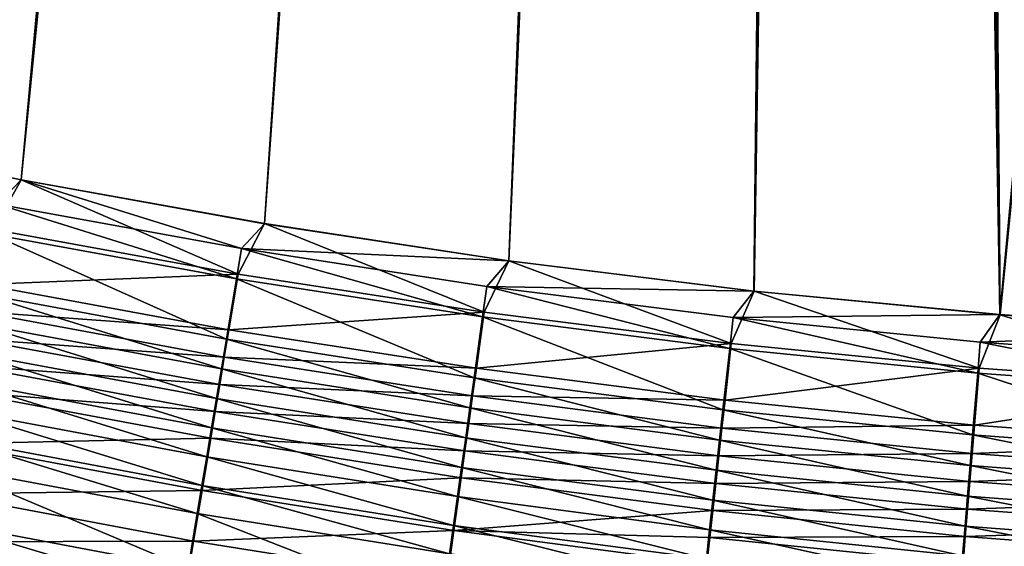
# Model space of a CAD drawing. Header units: metres. Extents: x -1 to 1402, y -1402 to 1.
# Tile 86 of 256: x 584 to 633, y -1161 to -1135. Entities that reach past the tile are written whole.
import ezdxf

# ---------------------------------------------------------------- set-up
doc = ezdxf.new("R2010")
doc.units = ezdxf.units.M

msp = doc.modelspace()

# ---------------------------------------------------------------- linework, layer by layer
at = {"layer": 'None0'}
for points in [[(548.918823, -1134.357056, -500.477753), (560.711853, -1137.509033, -500.477753), (627.612122, -711.903931, -500.477753)], [(560.718201, -1137.519531, -503.477753), (548.928528, -1134.362915, -503.477753), (624.214722, -711.682922, -503.477753)], [(627.612122, -711.903931, -500.477753), (560.711853, -1137.509033, -500.477753), (572.588623, -1140.332764, -500.477753)], [(624.214722, -711.682922, -503.477753), (572.591492, -1140.344971, -503.477753), (560.718201, -1137.519531, -503.477753)], [(572.588623, -1140.332764, -500.477753), (584.539551, -1142.827271, -500.477753), (627.612122, -711.903931, -500.477753)], [(584.539307, -1142.837402, -503.477753), (572.591492, -1140.344971, -503.477753), (624.214722, -711.682922, -503.477753)], [(625.454041, -714.138062, -503.477753), (584.539307, -1142.837402, -503.477753), (624.214722, -711.682922, -503.477753)], [(584.539551, -1142.827271, -500.477753), (596.555176, -1144.991455, -500.477753), (627.612122, -711.903931, -500.477753)], [(627.612122, -711.903931, -500.477753), (596.555176, -1144.991455, -500.477753), (608.626038, -1146.824341, -500.477753)], [(608.626038, -1146.824341, -500.477753), (620.742615, -1148.324951, -500.477753), (627.612122, -711.903931, -500.477753)], [(620.742615, -1148.324951, -500.477753), (632.895447, -1149.492188, -500.477753), (627.612122, -711.903931, -500.477753)], [(627.612122, -711.903931, -500.477753), (632.895447, -1149.492188, -500.477753), (629.303467, -714.156311, -500.477753)], [(625.454041, -714.138062, -503.477753), (596.552307, -1144.997192, -503.477753), (584.539307, -1142.837402, -503.477753)], [(608.621155, -1146.824707, -503.477753), (596.552307, -1144.997192, -503.477753), (625.454041, -714.138062, -503.477753)], [(620.736511, -1148.320435, -503.477753), (608.621155, -1146.824707, -503.477753), (625.454041, -714.138062, -503.477753)], [(620.736511, -1148.320435, -503.477753), (625.454041, -714.138062, -503.477753), (632.889099, -1149.484741, -503.477753)], [(625.454041, -714.138062, -503.477753), (627.182129, -716.277588, -503.477753), (632.889099, -1149.484741, -503.477753)], [(632.895447, -1149.492188, -500.477753), (671.729858, -756.582703, -500.477753), (629.303467, -714.156311, -500.477753)], [(632.889099, -1149.484741, -503.477753), (627.182129, -716.277588, -503.477753), (669.608582, -758.703979, -503.477753)], [(632.895447, -1149.492188, -500.477753), (645.075195, -1150.325806, -500.477753), (671.729858, -756.582703, -500.477753)], [(669.608582, -758.703979, -503.477753), (645.069519, -1150.318115, -503.477753), (632.889099, -1149.484741, -503.477753)], [(584.539551, -1142.827271, -500.477753), (572.588623, -1140.332764, -500.477753), (583.1604, -1145.287842, -500.368073)], [(572.591492, -1140.344971, -503.477753), (584.539307, -1142.837402, -503.477753), (583.366089, -1144.035889, -503.448242)], [(595.253784, -1147.492188, -500.366852), (584.539551, -1142.827271, -500.477753), (583.1604, -1145.287842, -500.368073)], [(584.539307, -1142.837402, -503.477753), (595.422363, -1146.228882, -503.447906), (583.366089, -1144.035889, -503.448242)], [(584.539307, -1142.837402, -503.477753), (596.552307, -1144.997192, -503.477753), (595.422363, -1146.228882, -503.447906)], [(596.555176, -1144.991455, -500.477753), (584.539551, -1142.827271, -500.477753), (595.253784, -1147.492188, -500.366852)], [(583.366089, -1144.035889, -503.448242), (595.172791, -1147.719238, -503.357269), (583.076721, -1145.510864, -503.358673)], [(583.366089, -1144.035889, -503.448242), (595.422363, -1146.228882, -503.447906), (595.172791, -1147.719238, -503.357269)], [(607.409424, -1149.367676, -500.36557), (596.555176, -1144.991455, -500.477753), (595.253784, -1147.492188, -500.366852)], [(596.552307, -1144.997192, -503.477753), (608.621155, -1146.824707, -503.477753), (595.422363, -1146.228882, -503.447906)], [(608.626038, -1146.824341, -500.477753), (596.555176, -1144.991455, -500.477753), (607.409424, -1149.367676, -500.36557)], [(583.076721, -1145.510864, -503.358673), (594.675598, -1150.688843, -502.995239), (582.500122, -1148.449707, -503.000671)], [(583.1604, -1145.287842, -500.368073), (582.63092, -1147.994873, -500.038361), (595.253784, -1147.492188, -500.366852)], [(583.076721, -1145.510864, -503.358673), (595.172791, -1147.719238, -503.357269), (594.675598, -1150.688843, -502.995239)], [(595.422363, -1146.228882, -503.447906), (607.331238, -1149.598999, -503.355835), (595.172791, -1147.719238, -503.357269)], [(595.422363, -1146.228882, -503.447906), (608.621155, -1146.824707, -503.477753), (607.540466, -1148.093872, -503.44751)], [(607.331238, -1149.598999, -503.355835), (595.422363, -1146.228882, -503.447906), (607.540466, -1148.093872, -503.44751)], [(619.617554, -1150.91394, -500.364258), (608.626038, -1146.824341, -500.477753), (607.409424, -1149.367676, -500.36557)], [(608.621155, -1146.824707, -503.477753), (620.736511, -1148.320435, -503.477753), (607.540466, -1148.093872, -503.44751)], [(620.742615, -1148.324951, -500.477753), (608.626038, -1146.824341, -500.477753), (619.617554, -1150.91394, -500.364258)], [(582.63092, -1147.994873, -500.038361), (594.797302, -1150.227661, -500.033447), (595.253784, -1147.492188, -500.366852)], [(595.253784, -1147.492188, -500.366852), (594.797302, -1150.227661, -500.033447), (607.409424, -1149.367676, -500.36557)], [(582.63092, -1147.994873, -500.038361), (582.368103, -1149.338257, -499.79184), (594.797302, -1150.227661, -500.033447)], [(595.172791, -1147.719238, -503.357269), (606.914307, -1152.597534, -502.989624), (594.675598, -1150.688843, -502.995239)], [(595.172791, -1147.719238, -503.357269), (607.331238, -1149.598999, -503.355835), (606.914307, -1152.597534, -502.989624)], [(594.428894, -1152.162354, -502.724579), (582.213989, -1149.907959, -502.733002), (582.500122, -1148.449707, -503.000671)], [(582.500122, -1148.449707, -503.000671), (594.675598, -1150.688843, -502.995239), (594.428894, -1152.162354, -502.724579)], [(619.542053, -1151.149536, -503.35434), (607.331238, -1149.598999, -503.355835), (607.540466, -1148.093872, -503.44751)], [(607.540466, -1148.093872, -503.44751), (620.736511, -1148.320435, -503.477753), (619.710632, -1149.630615, -503.447144)], [(619.542053, -1151.149536, -503.35434), (607.540466, -1148.093872, -503.44751), (619.710632, -1149.630615, -503.447144)], [(631.868164, -1152.130493, -500.362946), (620.742615, -1148.324951, -500.477753), (619.617554, -1150.91394, -500.364258)], [(620.736511, -1148.320435, -503.477753), (632.889099, -1149.484741, -503.477753), (619.710632, -1149.630615, -503.447144)], [(632.895447, -1149.492188, -500.477753), (620.742615, -1148.324951, -500.477753), (631.868164, -1152.130493, -500.362946)], [(582.1073, -1150.671509, -499.491302), (594.57074, -1151.584961, -499.78418), (582.368103, -1149.338257, -499.79184)], [(582.368103, -1149.338257, -499.79184), (594.57074, -1151.584961, -499.78418), (594.797302, -1150.227661, -500.033447)], [(594.797302, -1150.227661, -500.033447), (607.026855, -1152.129883, -500.028381), (607.409424, -1149.367676, -500.36557)], [(607.409424, -1149.367676, -500.36557), (607.026855, -1152.129883, -500.028381), (619.617554, -1150.91394, -500.364258)], [(594.184021, -1153.624512, -502.394653), (581.930054, -1151.355347, -502.406708), (582.213989, -1149.907959, -502.733002)], [(594.184021, -1153.624512, -502.394653), (582.213989, -1149.907959, -502.733002), (594.428894, -1152.162354, -502.724579)], [(607.331238, -1149.598999, -503.355835), (619.206238, -1154.175293, -502.983856), (606.914307, -1152.597534, -502.989624)], [(619.206238, -1154.175293, -502.983856), (607.331238, -1149.598999, -503.355835), (619.542053, -1151.149536, -503.35434)], [(631.795471, -1152.370361, -503.352844), (619.542053, -1151.149536, -503.35434), (619.710632, -1149.630615, -503.447144)], [(619.710632, -1149.630615, -503.447144), (632.889099, -1149.484741, -503.477753), (631.922913, -1150.838623, -503.446747)], [(631.795471, -1152.370361, -503.352844), (619.710632, -1149.630615, -503.447144), (631.922913, -1150.838623, -503.446747)], [(644.151367, -1153.016724, -500.361603), (632.895447, -1149.492188, -500.477753), (631.868164, -1152.130493, -500.362946)], [(632.889099, -1149.484741, -503.477753), (645.069519, -1150.318115, -503.477753), (631.922913, -1150.838623, -503.446747)], [(645.075195, -1150.325806, -500.477753), (632.895447, -1149.492188, -500.477753), (644.151367, -1153.016724, -500.361603)], [(594.797302, -1150.227661, -500.033447), (594.57074, -1151.584961, -499.78418), (607.026855, -1152.129883, -500.028381)], [(631.922913, -1150.838623, -503.446747), (645.069519, -1150.318115, -503.477753), (644.167603, -1151.717407, -503.44635)], [(581.848938, -1151.992065, -499.137146), (594.345947, -1152.931885, -499.480316), (582.1073, -1150.671509, -499.491302)], [(582.1073, -1150.671509, -499.491302), (594.345947, -1152.931885, -499.480316), (594.57074, -1151.584961, -499.78418)], [(594.675598, -1150.688843, -502.995239), (606.707397, -1154.085327, -502.715881), (594.428894, -1152.162354, -502.724579)], [(594.675598, -1150.688843, -502.995239), (606.914307, -1152.597534, -502.989624), (606.707397, -1154.085327, -502.715881)], [(607.026855, -1152.129883, -500.028381), (619.30957, -1153.701294, -500.023193), (619.617554, -1150.91394, -500.364258)], [(619.617554, -1150.91394, -500.364258), (619.30957, -1153.701294, -500.023193), (631.868164, -1152.130493, -500.362946)], [(644.081543, -1153.260986, -503.351288), (631.795471, -1152.370361, -503.352844), (631.922913, -1150.838623, -503.446747)], [(644.081543, -1153.260986, -503.351288), (631.922913, -1150.838623, -503.446747), (644.167603, -1151.717407, -503.44635)], [(593.941528, -1155.072754, -502.005859), (581.648682, -1152.78894, -502.022186), (581.930054, -1151.355347, -502.406708)], [(593.941528, -1155.072754, -502.005859), (581.930054, -1151.355347, -502.406708), (594.184021, -1153.624512, -502.394653)], [(631.541504, -1155.421631, -502.977966), (619.206238, -1154.175293, -502.983856), (619.542053, -1151.149536, -503.35434)], [(631.541504, -1155.421631, -502.977966), (619.542053, -1151.149536, -503.35434), (631.795471, -1152.370361, -503.352844)], [(594.345947, -1152.931885, -499.480316), (606.836975, -1153.500366, -499.776276), (594.57074, -1151.584961, -499.78418)], [(594.57074, -1151.584961, -499.78418), (606.836975, -1153.500366, -499.776276), (607.026855, -1152.129883, -500.028381)], [(581.593506, -1153.297485, -498.729675), (594.123291, -1154.265869, -499.122253), (581.848938, -1151.992065, -499.137146)], [(581.848938, -1151.992065, -499.137146), (594.123291, -1154.265869, -499.122253), (594.345947, -1152.931885, -499.480316)], [(606.502136, -1155.561646, -502.382233), (594.184021, -1153.624512, -502.394653), (594.428894, -1152.162354, -502.724579)], [(594.428894, -1152.162354, -502.724579), (606.707397, -1154.085327, -502.715881), (606.502136, -1155.561646, -502.382233)], [(607.026855, -1152.129883, -500.028381), (606.836975, -1153.500366, -499.776276), (619.30957, -1153.701294, -500.023193)], [(619.30957, -1153.701294, -500.023193), (631.635498, -1154.941284, -500.017883), (631.868164, -1152.130493, -500.362946)], [(643.910156, -1156.335815, -502.971954), (631.541504, -1155.421631, -502.977966), (631.795471, -1152.370361, -503.352844)], [(631.868164, -1152.130493, -500.362946), (631.635498, -1154.941284, -500.017883), (644.151367, -1153.016724, -500.361603)], [(643.910156, -1156.335815, -502.971954), (631.795471, -1152.370361, -503.352844), (644.081543, -1153.260986, -503.351288)], [(581.648682, -1152.78894, -502.022186), (593.701782, -1156.50415, -501.558563), (581.370605, -1154.206055, -501.579773)], [(593.701782, -1156.50415, -501.558563), (581.648682, -1152.78894, -502.022186), (593.941528, -1155.072754, -502.005859)], [(606.914307, -1152.597534, -502.989624), (619.039612, -1155.676514, -502.70694), (606.707397, -1154.085327, -502.715881)], [(606.914307, -1152.597534, -502.989624), (619.206238, -1154.175293, -502.983856), (619.039612, -1155.676514, -502.70694)], [(581.093384, -1155.853516, -497.75708), (593.903198, -1155.584473, -498.710297), (581.593506, -1153.297485, -498.729675)], [(581.593506, -1153.297485, -498.729675), (593.903198, -1155.584473, -498.710297), (594.123291, -1154.265869, -499.122253)], [(594.123291, -1154.265869, -499.122253), (606.648621, -1154.860352, -499.469025), (594.345947, -1152.931885, -499.480316)], [(594.345947, -1152.931885, -499.480316), (606.648621, -1154.860352, -499.469025), (606.836975, -1153.500366, -499.776276)], [(631.635498, -1154.941284, -500.017883), (643.99469, -1155.849243, -500.012482), (644.151367, -1153.016724, -500.361603)], [(606.298767, -1157.02356, -501.989044), (593.941528, -1155.072754, -502.005859), (594.184021, -1153.624512, -502.394653)], [(606.298767, -1157.02356, -501.989044), (594.184021, -1153.624512, -502.394653), (606.502136, -1155.561646, -502.382233)], [(606.648621, -1154.860352, -499.469025), (619.156738, -1155.084106, -499.768188), (606.836975, -1153.500366, -499.776276)], [(606.836975, -1153.500366, -499.776276), (619.156738, -1155.084106, -499.768188), (619.30957, -1153.701294, -500.023193)], [(619.30957, -1153.701294, -500.023193), (619.156738, -1155.084106, -499.768188), (631.635498, -1154.941284, -500.017883)], [(593.465271, -1157.915894, -501.053253), (581.096191, -1155.604126, -501.079956), (581.370605, -1154.206055, -501.579773)], [(593.701782, -1156.50415, -501.558563), (593.465271, -1157.915894, -501.053253), (581.370605, -1154.206055, -501.579773)], [(593.903198, -1155.584473, -498.710297), (606.462036, -1156.207031, -499.106903), (594.123291, -1154.265869, -499.122253)], [(594.123291, -1154.265869, -499.122253), (606.462036, -1156.207031, -499.106903), (606.648621, -1154.860352, -499.469025)], [(606.707397, -1154.085327, -502.715881), (618.874268, -1157.166016, -502.369446), (606.502136, -1155.561646, -502.382233)], [(606.707397, -1154.085327, -502.715881), (619.039612, -1155.676514, -502.70694), (618.874268, -1157.166016, -502.369446)], [(619.206238, -1154.175293, -502.983856), (631.415466, -1156.935303, -502.697815), (619.039612, -1155.676514, -502.70694)], [(631.415466, -1156.935303, -502.697815), (619.206238, -1154.175293, -502.983856), (631.541504, -1155.421631, -502.977966)], [(606.097839, -1158.468262, -501.536713), (593.701782, -1156.50415, -501.558563), (593.941528, -1155.072754, -502.005859)], [(606.097839, -1158.468262, -501.536713), (593.941528, -1155.072754, -502.005859), (606.298767, -1157.02356, -501.989044)], [(606.462036, -1156.207031, -499.106903), (619.005127, -1156.456177, -499.457397), (606.648621, -1154.860352, -499.469025)], [(606.648621, -1154.860352, -499.469025), (619.005127, -1156.456177, -499.457397), (619.156738, -1155.084106, -499.768188)], [(619.005127, -1156.456177, -499.457397), (631.520081, -1156.335571, -499.759949), (619.156738, -1155.084106, -499.768188)], [(619.156738, -1155.084106, -499.768188), (631.520081, -1156.335571, -499.759949), (631.635498, -1154.941284, -500.017883)], [(631.635498, -1154.941284, -500.017883), (631.520081, -1156.335571, -499.759949), (643.99469, -1155.849243, -500.012482)], [(593.232361, -1159.306152, -500.490967), (580.825928, -1156.980957, -500.523743), (581.096191, -1155.604126, -501.079956)], [(581.093384, -1155.853516, -497.75708), (593.47229, -1158.165527, -497.727051), (593.903198, -1155.584473, -498.710297)], [(593.232361, -1159.306152, -500.490967), (581.096191, -1155.604126, -501.079956), (593.465271, -1157.915894, -501.053253)], [(593.47229, -1158.165527, -497.727051), (606.277588, -1157.537842, -498.690338), (593.903198, -1155.584473, -498.710297)], [(593.903198, -1155.584473, -498.710297), (606.277588, -1157.537842, -498.690338), (606.462036, -1156.207031, -499.106903)], [(618.71051, -1158.640747, -501.971741), (606.298767, -1157.02356, -501.989044), (606.502136, -1155.561646, -502.382233)], [(606.502136, -1155.561646, -502.382233), (618.874268, -1157.166016, -502.369446), (618.71051, -1158.640747, -501.971741)], [(619.039612, -1155.676514, -502.70694), (631.290466, -1158.437012, -502.356384), (618.874268, -1157.166016, -502.369446)], [(619.039612, -1155.676514, -502.70694), (631.415466, -1156.935303, -502.697815), (631.290466, -1158.437012, -502.356384)], [(643.825134, -1157.860962, -502.688477), (631.415466, -1156.935303, -502.697815), (631.541504, -1155.421631, -502.977966)], [(643.825134, -1157.860962, -502.688477), (631.541504, -1155.421631, -502.977966), (643.910156, -1156.335815, -502.971954)], [(580.609802, -1158.324219, -496.580872), (593.47229, -1158.165527, -497.727051), (581.093384, -1155.853516, -497.75708)], [(606.277588, -1157.537842, -498.690338), (618.85498, -1157.814697, -499.091187), (606.462036, -1156.207031, -499.106903)], [(606.462036, -1156.207031, -499.106903), (618.85498, -1157.814697, -499.091187), (619.005127, -1156.456177, -499.457397)], [(631.520081, -1156.335571, -499.759949), (643.916931, -1157.254272, -499.751526), (643.99469, -1155.849243, -500.012482)], [(605.899597, -1159.893066, -501.025726), (593.465271, -1157.915894, -501.053253), (593.701782, -1156.50415, -501.558563)], [(606.097839, -1158.468262, -501.536713), (605.899597, -1159.893066, -501.025726), (593.701782, -1156.50415, -501.558563)], [(618.85498, -1157.814697, -499.091187), (631.405579, -1157.718872, -499.445557), (619.005127, -1156.456177, -499.457397)], [(619.005127, -1156.456177, -499.457397), (631.405579, -1157.718872, -499.445557), (631.520081, -1156.335571, -499.759949)], [(631.405579, -1157.718872, -499.445557), (643.916931, -1157.254272, -499.751526), (631.520081, -1156.335571, -499.759949)], [(592.778687, -1162.013428, -499.200043), (580.299377, -1159.663208, -499.246643), (580.825928, -1156.980957, -500.523743)], [(592.778687, -1162.013428, -499.200043), (580.825928, -1156.980957, -500.523743), (593.232361, -1159.306152, -500.490967)], [(618.548706, -1160.098022, -501.514252), (606.097839, -1158.468262, -501.536713), (606.298767, -1157.02356, -501.989044)], [(618.548706, -1160.098022, -501.514252), (606.298767, -1157.02356, -501.989044), (618.71051, -1158.640747, -501.971741)], [(618.874268, -1157.166016, -502.369446), (631.166687, -1159.923706, -501.954071), (618.71051, -1158.640747, -501.971741)], [(618.874268, -1157.166016, -502.369446), (631.290466, -1158.437012, -502.356384), (631.166687, -1159.923706, -501.954071)], [(631.415466, -1156.935303, -502.697815), (643.740723, -1159.374023, -502.343048), (631.290466, -1158.437012, -502.356384)], [(643.740723, -1159.374023, -502.343048), (631.415466, -1156.935303, -502.697815), (643.825134, -1157.860962, -502.688477)], [(593.47229, -1158.165527, -497.727051), (605.916626, -1160.142456, -497.696136), (606.277588, -1157.537842, -498.690338)], [(605.916626, -1160.142456, -497.696136), (618.706604, -1159.157104, -498.669861), (606.277588, -1157.537842, -498.690338)], [(606.277588, -1157.537842, -498.690338), (618.706604, -1159.157104, -498.669861), (618.85498, -1157.814697, -499.091187)], [(618.85498, -1157.814697, -499.091187), (631.292175, -1159.088501, -499.075104), (631.405579, -1157.718872, -499.445557)], [(631.292175, -1159.088501, -499.075104), (643.839844, -1158.647949, -499.433472), (631.405579, -1157.718872, -499.445557)], [(631.405579, -1157.718872, -499.445557), (643.839844, -1158.647949, -499.433472), (643.916931, -1157.254272, -499.751526)], [(580.609802, -1158.324219, -496.580872), (593.055847, -1160.659302, -496.538147), (593.47229, -1158.165527, -497.727051)], [(593.055847, -1160.659302, -496.538147), (605.916626, -1160.142456, -497.696136), (593.47229, -1158.165527, -497.727051)], [(605.704407, -1161.295776, -500.457184), (593.232361, -1159.306152, -500.490967), (593.465271, -1157.915894, -501.053253)], [(593.465271, -1157.915894, -501.053253), (605.899597, -1159.893066, -501.025726), (605.704407, -1161.295776, -500.457184)], [(618.706604, -1159.157104, -498.669861), (631.292175, -1159.088501, -499.075104), (618.85498, -1157.814697, -499.091187)], [(580.145691, -1160.694702, -495.209381), (593.055847, -1160.659302, -496.538147), (580.609802, -1158.324219, -496.580872)], [(618.389099, -1161.534912, -500.997467), (605.899597, -1159.893066, -501.025726), (606.097839, -1158.468262, -501.536713)], [(618.548706, -1160.098022, -501.514252), (618.389099, -1161.534912, -500.997467), (606.097839, -1158.468262, -501.536713)], [(631.044373, -1161.392456, -501.491302), (618.548706, -1160.098022, -501.514252), (618.71051, -1158.640747, -501.971741)], [(618.71051, -1158.640747, -501.971741), (631.166687, -1159.923706, -501.954071), (631.044373, -1161.392456, -501.491302)], [(631.290466, -1158.437012, -502.356384), (643.657227, -1160.871704, -501.936035), (631.166687, -1159.923706, -501.954071)], [(631.290466, -1158.437012, -502.356384), (643.740723, -1159.374023, -502.343048), (643.657227, -1160.871704, -501.936035)], [(631.292175, -1159.088501, -499.075104), (643.763428, -1160.02771, -499.058716), (643.839844, -1158.647949, -499.433472)], [(605.916626, -1160.142456, -497.696136), (618.560242, -1160.480713, -498.193939), (618.706604, -1159.157104, -498.669861)], [(618.560242, -1160.480713, -498.193939), (631.180115, -1160.441528, -498.648926), (618.706604, -1159.157104, -498.669861)], [(618.706604, -1159.157104, -498.669861), (631.180115, -1160.441528, -498.648926), (631.292175, -1159.088501, -499.075104)], [(631.180115, -1160.441528, -498.648926), (643.763428, -1160.02771, -499.058716), (631.292175, -1159.088501, -499.075104)], [(580.299377, -1159.663208, -499.246643), (592.558533, -1163.326538, -498.473755), (580.043823, -1160.964478, -498.528015)], [(592.558533, -1163.326538, -498.473755), (580.299377, -1159.663208, -499.246643), (592.778687, -1162.013428, -499.200043)], [(605.324341, -1164.026489, -499.152039), (592.778687, -1162.013428, -499.200043), (593.232361, -1159.306152, -500.490967)], [(605.324341, -1164.026489, -499.152039), (593.232361, -1159.306152, -500.490967), (605.704407, -1161.295776, -500.457184)], [(593.055847, -1160.659302, -496.538147), (605.567871, -1162.657837, -496.494141), (605.916626, -1160.142456, -497.696136)], [(605.567871, -1162.657837, -496.494141), (618.416199, -1161.783569, -497.664429), (605.916626, -1160.142456, -497.696136)], [(605.899597, -1159.893066, -501.025726), (618.231995, -1162.949219, -500.422516), (605.704407, -1161.295776, -500.457184)], [(618.231995, -1162.949219, -500.422516), (605.899597, -1159.893066, -501.025726), (618.389099, -1161.534912, -500.997467)], [(605.916626, -1160.142456, -497.696136), (618.416199, -1161.783569, -497.664429), (618.560242, -1160.480713, -498.193939)], [(630.923706, -1162.840576, -500.968597), (618.389099, -1161.534912, -500.997467), (618.548706, -1160.098022, -501.514252)], [(631.044373, -1161.392456, -501.491302), (630.923706, -1162.840576, -500.968597), (618.548706, -1160.098022, -501.514252)], [(631.166687, -1159.923706, -501.954071), (643.574646, -1162.351196, -501.467896), (631.044373, -1161.392456, -501.491302)], [(631.166687, -1159.923706, -501.954071), (643.657227, -1160.871704, -501.936035), (643.574646, -1162.351196, -501.467896)], [(631.180115, -1160.441528, -498.648926), (643.687988, -1161.390625, -498.627625), (643.763428, -1160.02771, -499.058716)], [(618.416199, -1161.783569, -497.664429), (631.06958, -1161.775513, -498.167572), (618.560242, -1160.480713, -498.193939)], [(618.560242, -1160.480713, -498.193939), (631.06958, -1161.775513, -498.167572), (631.180115, -1160.441528, -498.648926)], [(631.06958, -1161.775513, -498.167572), (643.687988, -1161.390625, -498.627625), (631.180115, -1160.441528, -498.648926)], [(579.921814, -1161.837891, -494.453003), (592.656311, -1163.050903, -495.152039), (580.145691, -1160.694702, -495.209381)], [(580.145691, -1160.694702, -495.209381), (592.656311, -1163.050903, -495.152039), (593.055847, -1160.659302, -496.538147)], [(592.656311, -1163.050903, -495.152039), (605.567871, -1162.657837, -496.494141), (593.055847, -1160.659302, -496.538147)]]:
    msp.add_3dface(points, dxfattribs=at)
at = {"layer": 'None01'}
for points in [[(120.453018, -1274.459961, -521.977783), (785.378174, -1170.478882, -521.977783), (781.702271, -1150.81958, -521.977783)], [(781.702271, -1150.81958, -521.977783), (781.702271, -1150.81958, -541.977783), (120.453018, -1274.459961, -521.977783)], [(781.702271, -1150.81958, -541.977783), (120.453018, -1274.459961, -541.977783), (120.453018, -1274.459961, -521.977783)], [(781.702271, -1150.81958, -541.977783), (785.378174, -1170.478882, -541.977783), (120.453018, -1274.459961, -541.977783)]]:
    msp.add_3dface(points, dxfattribs=at)

doc.saveas('drawing.dxf')
